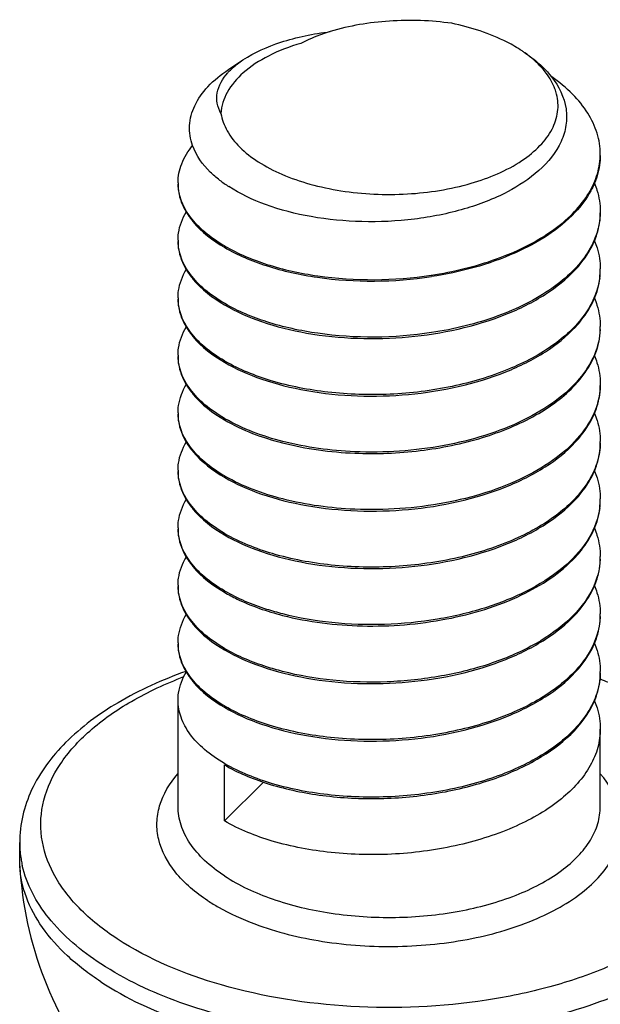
# Model space of a CAD drawing. Header units: millimetres. Extents: x 0 to 4620, y -1280 to 3267.
# Tile 37 of 103: x 2866.76 to 2873.63, y 2012.2 to 2023.86. Entities that reach past the tile are written whole.
import ezdxf

# ---------------------------------------------------------------- set-up
doc = ezdxf.new("R2010")
doc.units = ezdxf.units.MM
doc.header["$LTSCALE"] = 254.1
doc.layers.get('0').update_dxf_attribs({"linetype": 'CONTINUOUS'})

msp = doc.modelspace()

# ---------------------------------------------------------------- linework, layer by layer
at = {"color": 7, "linetype": 'Continuous'}
for p, q in [((2869.229, 2023.269), (2869.401, 2023.384)), ((2873.631, 2016.794), (2873.631, 2016.791)), ((2873.631, 2016.794), (2873.631, 2016.791)), ((2868.632, 2014.544), (2868.632, 2015.802)), ((2873.632, 2014.544), (2873.632, 2015.461)), ((2869.181, 2014.373), (2869.181, 2015.037)), ((2869.181, 2014.373), (2869.644, 2014.831)), ((2866.757, 2013.905), (2866.757, 2014.118)), ((2866.759, 2013.838), (2866.757, 2013.905))]:
    msp.add_line(p, q, dxfattribs=at)
for centre, radius, start, end in [((2871.863, 2022.231), 1.514, 54.591, 56.2029), ((2869.773, 2022.74), 0.739, 135.8885, 138.3836), ((2872.823, 2022.269), 0.809, 355.99, 0.0027), ((2869.212, 2021.929), 0.58, 179.9965, 181.9285), ((2870.073, 2023.18), 1.545, 232.0923, 237.0295), ((2872.826, 2021.589), 0.807, 358.7991, 0.0009), ((2869.212, 2021.248), 0.58, 180.004, 181.6781), ((2870.16, 2022.852), 1.936, 239.6211, 239.8517), ((2872.818, 2020.908), 0.814, 353.3182, 358.7855), ((2872.825, 2020.908), 0.807, 358.7941, 359.9976), ((2872.81, 2020.909), 0.822, 352.5546, 353.3236), ((2869.212, 2020.568), 0.58, 180.004, 181.6781), ((2870.161, 2022.173), 1.938, 239.6211, 239.8539), ((2872.825, 2020.227), 0.807, 357.5974, 0.0028), ((2869.212, 2019.887), 0.58, 180.0034, 181.6768), ((2870.161, 2021.491), 1.937, 239.6211, 239.8528), ((2872.826, 2019.546), 0.807, 358.7948, 0.0014), ((2869.212, 2019.206), 0.58, 180.0032, 181.6763), ((2870.16, 2020.81), 1.936, 239.6211, 239.8516), ((2872.824, 2018.866), 0.808, 358.793, 359.9967), ((2869.212, 2018.525), 0.58, 179.9968, 181.676), ((2870.162, 2020.131), 1.939, 239.6211, 239.8552), ((2872.825, 2018.185), 0.807, 358.794, 359.9974), ((2872.81, 2018.186), 0.822, 352.561, 353.288), ((2872.818, 2018.185), 0.814, 353.2825, 358.7852), ((2869.212, 2017.844), 0.58, 180.0041, 181.6781), ((2870.161, 2019.449), 1.937, 239.6211, 239.8527), ((2872.825, 2017.504), 0.807, 357.8966, 0.0028), ((2869.212, 2017.164), 0.58, 180.0038, 181.6779), ((2870.161, 2018.768), 1.938, 239.6211, 239.8529), ((2872.825, 2016.823), 0.807, 357.9054, 0.0027), ((2869.212, 2016.483), 0.58, 180.0034, 181.6767), ((2870.163, 2018.09), 1.941, 239.6211, 239.8582), ((2872.824, 2016.142), 0.808, 358.7928, 359.9966), ((2870.16, 2017.406), 1.936, 239.6211, 239.8516), ((2870.161, 2016.726), 1.937, 239.6211, 239.8527), ((2867.975, 2014.119), 1.218, 180.0201, 188.3705), ((2867.996, 2014.121), 1.239, 188.3631, 189.8454), ((2868.016, 2014.125), 1.26, 189.8505, 192.8762), ((2871.132, 2014.083), 4.38, 183.2178, 218.9457)]:
    msp.add_arc(centre, radius, start, end, dxfattribs=at)
for points, knots in [([(2871.873, 2023.816), (2871.629, 2023.85), (2871.142, 2023.867), (2870.66, 2023.788), (2870.434, 2023.718)], [0, 0, 0, 0, 0.509508, 1, 1, 1, 1]), ([(2872.706, 2023.489), (2872.649, 2023.527), (2872.39, 2023.677), (2872.099, 2023.769), (2871.873, 2023.816)], [0, 0, 0, 0, 0.226498, 1, 1, 1, 1]), ([(2869.401, 2023.384), (2869.538, 2023.475), (2869.877, 2023.621), (2870.235, 2023.693), (2870.434, 2023.718)], [0, 0, 0, 0, 0.451205, 1, 1, 1, 1]), ([(2870.434, 2023.718), (2870.403, 2023.708), (2870.284, 2023.669), (2870.169, 2023.621), (2870.087, 2023.579)], [0, 0, 0, 0, 0.260932, 1, 1, 1, 1]), ([(2870.087, 2023.579), (2869.955, 2023.541), (2869.713, 2023.449), (2869.409, 2023.255), (2869.205, 2023.02), (2869.145, 2022.836), (2869.14, 2022.749)], [0, 0, 0, 0, 0.311094, 0.579202, 0.804419, 1, 1, 1, 1]), ([(2872.74, 2023.466), (2872.772, 2023.445), (2872.887, 2023.362), (2872.992, 2023.263), (2873.056, 2023.181)], [0, 0, 0, 0, 0.26724, 1, 1, 1, 1]), ([(2872.993, 2023.226), (2872.976, 2023.248), (2872.902, 2023.337), (2872.813, 2023.413), (2872.741, 2023.465)], [0, 0, 0, 0, 0.233863, 1, 1, 1, 1]), ([(2869.243, 2023.254), (2869.254, 2023.265), (2869.303, 2023.313), (2869.358, 2023.355), (2869.401, 2023.384)], [0, 0, 0, 0, 0.235623, 1, 1, 1, 1]), ([(2868.805, 2022.368), (2868.777, 2022.443), (2868.751, 2022.607), (2868.82, 2022.857), (2868.987, 2023.085), (2869.141, 2023.21), (2869.229, 2023.269)], [0, 0, 0, 0, 0.223343, 0.450318, 0.704721, 1, 1, 1, 1]), ([(2869.14, 2022.749), (2869.119, 2022.786), (2869.09, 2022.866), (2869.09, 2023.042), (2869.161, 2023.163), (2869.221, 2023.23)], [0, 0, 0, 0, 0.245638, 0.481491, 1, 1, 1, 1]), ([(2873.115, 2022.977), (2873.11, 2022.998), (2873.082, 2023.087), (2873.035, 2023.169), (2872.993, 2023.226)], [0, 0, 0, 0, 0.23899, 1, 1, 1, 1]), ([(2873.056, 2023.181), (2873.141, 2023.073), (2873.237, 2022.879), (2873.235, 2022.606), (2873.196, 2022.478), (2873.168, 2022.417)], [0, 0, 0, 0, 0.511467, 0.75206, 1, 1, 1, 1]), ([(2873.632, 2022.269), (2873.632, 2022.352), (2873.605, 2022.523), (2873.489, 2022.765), (2873.303, 2022.991), (2873.145, 2023.121), (2873.057, 2023.182)], [0, 0, 0, 0, 0.221273, 0.455912, 0.713794, 1, 1, 1, 1]), ([(2869.14, 2022.749), (2869.152, 2022.678), (2869.207, 2022.53), (2869.364, 2022.335), (2869.588, 2022.162), (2869.87, 2022.017), (2870.2, 2021.904), (2870.566, 2021.826), (2870.953, 2021.788), (2871.472, 2021.79), (2872.075, 2021.885), (2872.608, 2022.105), (2872.917, 2022.352), (2873.067, 2022.549), (2873.141, 2022.764), (2873.132, 2022.909), (2873.115, 2022.977)], [0, 0, 0, 0, 0.044098, 0.093554, 0.15021, 0.214371, 0.285253, 0.361353, 0.44071, 0.521108, 0.67571, 0.809141, 0.865104, 0.913967, 0.957725, 1, 1, 1, 1]), ([(2873.168, 2022.417), (2873.048, 2022.154), (2872.637, 2021.837), (2872.011, 2021.599), (2871.426, 2021.482), (2870.815, 2021.453), (2870.22, 2021.51), (2869.686, 2021.646), (2869.368, 2021.795), (2869.232, 2021.883)], [0, 0, 0, 0, 0.202248, 0.330909, 0.471353, 0.616114, 0.757136, 0.886981, 1, 1, 1, 1]), ([(2868.632, 2021.929), (2868.632, 2022.005), (2868.665, 2022.166), (2868.752, 2022.304), (2868.805, 2022.368)], [0, 0, 0, 0, 0.47589, 1, 1, 1, 1]), ([(2869.124, 2021.961), (2869.085, 2021.99), (2868.954, 2022.103), (2868.847, 2022.25), (2868.805, 2022.368)], [0, 0, 0, 0, 0.278103, 1, 1, 1, 1]), ([(2871.631, 2020.834), (2871.893, 2020.874), (2872.383, 2020.992), (2872.936, 2021.254), (2873.277, 2021.524), (2873.464, 2021.739), (2873.588, 2021.969), (2873.624, 2022.133), (2873.63, 2022.213)], [0, 0, 0, 0, 0.307127, 0.580162, 0.700106, 0.808627, 0.90743, 1, 1, 1, 1]), ([(2873.632, 2022.252), (2873.632, 2022.225), (2873.626, 2022.112), (2873.596, 2022), (2873.563, 2021.922)], [0, 0, 0, 0, 0.246146, 1, 1, 1, 1]), ([(2868.632, 2021.912), (2868.632, 2021.884), (2868.64, 2021.768), (2868.683, 2021.657), (2868.728, 2021.582)], [0, 0, 0, 0, 0.242143, 1, 1, 1, 1]), ([(2869.181, 2021.181), (2869.1, 2021.229), (2868.954, 2021.329), (2868.778, 2021.508), (2868.665, 2021.702), (2868.635, 2021.842), (2868.632, 2021.91)], [0, 0, 0, 0, 0.296228, 0.556973, 0.787717, 1, 1, 1, 1]), ([(2873.563, 2021.922), (2873.551, 2021.892), (2873.491, 2021.768), (2873.408, 2021.657), (2873.336, 2021.58)], [0, 0, 0, 0, 0.23753, 1, 1, 1, 1]), ([(2873.562, 2021.922), (2873.574, 2021.895), (2873.613, 2021.788), (2873.632, 2021.673), (2873.632, 2021.589)], [0, 0, 0, 0, 0.256915, 1, 1, 1, 1]), ([(2868.632, 2021.248), (2868.632, 2021.277), (2868.64, 2021.393), (2868.684, 2021.506), (2868.73, 2021.582)], [0, 0, 0, 0, 0.242002, 1, 1, 1, 1]), ([(2868.728, 2021.582), (2868.752, 2021.542), (2868.873, 2021.374), (2869.042, 2021.245), (2869.181, 2021.164)], [0, 0, 0, 0, 0.222867, 1, 1, 1, 1]), ([(2873.336, 2021.58), (2873.142, 2021.371), (2872.587, 2021.031), (2871.973, 2020.869), (2871.633, 2020.818)], [0, 0, 0, 0, 0.453736, 1, 1, 1, 1]), ([(2873.632, 2021.572), (2873.63, 2021.491), (2873.601, 2021.323), (2873.484, 2021.086), (2873.3, 2020.865), (2872.959, 2020.586), (2872.399, 2020.315), (2871.9, 2020.195), (2871.633, 2020.154)], [0, 0, 0, 0, 0.092554, 0.190829, 0.298719, 0.418226, 0.691426, 1, 1, 1, 1]), ([(2873.562, 2021.238), (2873.574, 2021.265), (2873.613, 2021.372), (2873.632, 2021.487), (2873.632, 2021.572)], [0, 0, 0, 0, 0.256926, 1, 1, 1, 1]), ([(2868.632, 2021.231), (2868.632, 2021.203), (2868.64, 2021.088), (2868.683, 2020.976), (2868.728, 2020.901)], [0, 0, 0, 0, 0.242134, 1, 1, 1, 1]), ([(2869.181, 2020.501), (2869.1, 2020.548), (2868.953, 2020.649), (2868.777, 2020.828), (2868.664, 2021.024), (2868.634, 2021.164), (2868.632, 2021.231)], [0, 0, 0, 0, 0.296326, 0.557064, 0.787724, 1, 1, 1, 1]), ([(2873.336, 2020.899), (2873.361, 2020.925), (2873.45, 2021.028), (2873.523, 2021.146), (2873.562, 2021.238)], [0, 0, 0, 0, 0.264302, 1, 1, 1, 1]), ([(2873.564, 2021.238), (2873.575, 2021.211), (2873.614, 2021.105), (2873.632, 2020.992), (2873.632, 2020.908)], [0, 0, 0, 0, 0.256786, 1, 1, 1, 1]), ([(2869.181, 2021.164), (2869.337, 2021.073), (2869.698, 2020.922), (2870.518, 2020.743), (2871.188, 2020.75), (2871.633, 2020.818)], [0, 0, 0, 0, 0.215577, 0.462479, 1, 1, 1, 1]), ([(2869.188, 2021.177), (2869.343, 2021.087), (2869.704, 2020.938), (2870.521, 2020.76), (2871.188, 2020.767), (2871.631, 2020.834)], [0, 0, 0, 0, 0.215895, 0.462827, 1, 1, 1, 1]), ([(2868.632, 2020.567), (2868.632, 2020.596), (2868.64, 2020.712), (2868.684, 2020.825), (2868.73, 2020.901)], [0, 0, 0, 0, 0.242005, 1, 1, 1, 1]), ([(2868.728, 2020.901), (2868.752, 2020.861), (2868.873, 2020.693), (2869.043, 2020.565), (2869.181, 2020.484)], [0, 0, 0, 0, 0.222876, 1, 1, 1, 1]), ([(2869.181, 2020.484), (2869.32, 2020.402), (2869.639, 2020.264), (2870.366, 2020.085), (2871.357, 2020.055), (2872.321, 2020.261), (2872.972, 2020.581), (2873.232, 2020.787), (2873.336, 2020.899)], [0, 0, 0, 0, 0.109782, 0.234479, 0.508593, 0.776973, 0.895863, 1, 1, 1, 1]), ([(2873.564, 2020.561), (2873.575, 2020.588), (2873.614, 2020.694), (2873.632, 2020.807), (2873.632, 2020.891)], [0, 0, 0, 0, 0.25675, 1, 1, 1, 1]), ([(2873.625, 2020.803), (2873.606, 2020.656), (2873.472, 2020.346), (2873.078, 2019.979), (2872.53, 2019.69), (2871.868, 2019.495), (2871.145, 2019.406), (2870.422, 2019.429), (2869.76, 2019.556), (2869.359, 2019.716), (2869.188, 2019.816)], [0, 0, 0, 0, 0.088153, 0.192075, 0.315045, 0.453581, 0.600361, 0.746268, 0.882059, 1, 1, 1, 1]), ([(2869.181, 2019.82), (2869.1, 2019.867), (2868.953, 2019.968), (2868.777, 2020.147), (2868.664, 2020.343), (2868.634, 2020.483), (2868.632, 2020.551)], [0, 0, 0, 0, 0.296326, 0.557064, 0.787724, 1, 1, 1, 1]), ([(2868.632, 2020.55), (2868.632, 2020.522), (2868.64, 2020.407), (2868.683, 2020.295), (2868.728, 2020.22)], [0, 0, 0, 0, 0.242151, 1, 1, 1, 1]), ([(2873.337, 2020.219), (2873.361, 2020.245), (2873.451, 2020.349), (2873.525, 2020.468), (2873.564, 2020.561)], [0, 0, 0, 0, 0.264456, 1, 1, 1, 1]), ([(2873.562, 2020.562), (2873.573, 2020.535), (2873.613, 2020.427), (2873.632, 2020.312), (2873.632, 2020.227)], [0, 0, 0, 0, 0.256964, 1, 1, 1, 1]), ([(2871.633, 2020.154), (2871.189, 2020.087), (2870.522, 2020.08), (2869.704, 2020.257), (2869.344, 2020.406), (2869.188, 2020.497)], [0, 0, 0, 0, 0.537154, 0.784108, 1, 1, 1, 1]), ([(2868.632, 2019.887), (2868.632, 2019.915), (2868.64, 2020.032), (2868.684, 2020.145), (2868.73, 2020.22)], [0, 0, 0, 0, 0.241996, 1, 1, 1, 1]), ([(2868.728, 2020.22), (2868.752, 2020.18), (2868.873, 2020.012), (2869.042, 2019.884), (2869.181, 2019.803)], [0, 0, 0, 0, 0.222861, 1, 1, 1, 1]), ([(2869.181, 2019.803), (2869.32, 2019.721), (2869.639, 2019.583), (2870.367, 2019.404), (2871.358, 2019.374), (2872.322, 2019.58), (2872.972, 2019.901), (2873.232, 2020.107), (2873.337, 2020.219)], [0, 0, 0, 0, 0.10979, 0.234495, 0.508623, 0.776999, 0.895877, 1, 1, 1, 1]), ([(2873.631, 2020.193), (2873.627, 2020.09), (2873.575, 2019.875), (2873.383, 2019.583), (2873.093, 2019.323), (2872.571, 2019.017), (2871.766, 2018.775), (2871.078, 2018.729), (2870.724, 2018.744)], [0, 0, 0, 0, 0.087795, 0.184091, 0.293403, 0.416866, 0.6981, 1, 1, 1, 1]), ([(2873.564, 2019.88), (2873.575, 2019.906), (2873.614, 2020.012), (2873.632, 2020.126), (2873.632, 2020.21)], [0, 0, 0, 0, 0.256793, 1, 1, 1, 1]), ([(2868.632, 2019.87), (2868.632, 2019.842), (2868.64, 2019.726), (2868.683, 2019.615), (2868.728, 2019.539)], [0, 0, 0, 0, 0.242157, 1, 1, 1, 1]), ([(2869.181, 2019.139), (2869.1, 2019.186), (2868.953, 2019.287), (2868.777, 2019.467), (2868.664, 2019.662), (2868.634, 2019.802), (2868.632, 2019.87)], [0, 0, 0, 0, 0.29633, 0.557066, 0.787723, 1, 1, 1, 1]), ([(2873.337, 2019.538), (2873.361, 2019.564), (2873.451, 2019.668), (2873.525, 2019.786), (2873.564, 2019.88)], [0, 0, 0, 0, 0.264421, 1, 1, 1, 1]), ([(2873.562, 2019.88), (2873.574, 2019.853), (2873.613, 2019.746), (2873.632, 2019.631), (2873.632, 2019.546)], [0, 0, 0, 0, 0.256921, 1, 1, 1, 1]), ([(2868.632, 2019.206), (2868.632, 2019.234), (2868.64, 2019.351), (2868.685, 2019.464), (2868.73, 2019.54)], [0, 0, 0, 0, 0.241992, 1, 1, 1, 1]), ([(2868.728, 2019.539), (2868.752, 2019.5), (2868.873, 2019.331), (2869.042, 2019.203), (2869.181, 2019.122)], [0, 0, 0, 0, 0.222855, 1, 1, 1, 1]), ([(2870.724, 2018.727), (2870.982, 2018.716), (2871.494, 2018.736), (2872.222, 2018.884), (2872.853, 2019.14), (2873.203, 2019.394), (2873.337, 2019.538)], [0, 0, 0, 0, 0.27618, 0.545343, 0.790367, 1, 1, 1, 1]), ([(2873.632, 2019.529), (2873.63, 2019.426), (2873.581, 2019.209), (2873.393, 2018.913), (2873.105, 2018.651), (2872.581, 2018.34), (2871.773, 2018.095), (2871.08, 2018.048), (2870.724, 2018.063)], [0, 0, 0, 0, 0.087732, 0.183728, 0.292742, 0.416044, 0.697481, 1, 1, 1, 1]), ([(2873.562, 2019.196), (2873.574, 2019.222), (2873.613, 2019.329), (2873.632, 2019.444), (2873.632, 2019.529)], [0, 0, 0, 0, 0.256921, 1, 1, 1, 1]), ([(2868.632, 2019.189), (2868.632, 2019.161), (2868.64, 2019.044), (2868.684, 2018.932), (2868.729, 2018.856)], [0, 0, 0, 0, 0.242047, 1, 1, 1, 1]), ([(2869.181, 2018.458), (2869.1, 2018.506), (2868.953, 2018.606), (2868.777, 2018.786), (2868.664, 2018.981), (2868.634, 2019.122), (2868.632, 2019.189)], [0, 0, 0, 0, 0.29633, 0.55706, 0.78772, 1, 1, 1, 1]), ([(2869.181, 2019.122), (2869.394, 2018.997), (2869.903, 2018.81), (2870.436, 2018.739), (2870.724, 2018.727)], [0, 0, 0, 0, 0.46141, 1, 1, 1, 1]), ([(2870.724, 2018.744), (2870.438, 2018.756), (2869.908, 2018.827), (2869.4, 2019.012), (2869.188, 2019.135)], [0, 0, 0, 0, 0.538211, 1, 1, 1, 1]), ([(2873.336, 2018.856), (2873.361, 2018.883), (2873.45, 2018.986), (2873.523, 2019.103), (2873.562, 2019.196)], [0, 0, 0, 0, 0.264318, 1, 1, 1, 1]), ([(2873.564, 2019.196), (2873.575, 2019.169), (2873.614, 2019.063), (2873.632, 2018.949), (2873.632, 2018.865)], [0, 0, 0, 0, 0.256791, 1, 1, 1, 1]), ([(2868.632, 2018.525), (2868.632, 2018.553), (2868.64, 2018.669), (2868.684, 2018.781), (2868.729, 2018.857)], [0, 0, 0, 0, 0.242097, 1, 1, 1, 1]), ([(2868.729, 2018.856), (2868.753, 2018.817), (2868.874, 2018.649), (2869.043, 2018.522), (2869.181, 2018.441)], [0, 0, 0, 0, 0.222982, 1, 1, 1, 1]), ([(2869.181, 2018.441), (2869.32, 2018.36), (2869.639, 2018.221), (2870.366, 2018.043), (2871.357, 2018.012), (2872.321, 2018.218), (2872.971, 2018.539), (2873.232, 2018.744), (2873.336, 2018.856)], [0, 0, 0, 0, 0.109782, 0.234478, 0.508578, 0.776957, 0.895854, 1, 1, 1, 1]), ([(2873.632, 2018.849), (2873.63, 2018.775), (2873.606, 2018.625), (2873.474, 2018.327), (2873.15, 2017.986), (2872.608, 2017.679), (2871.94, 2017.467), (2871.203, 2017.366), (2870.46, 2017.381), (2869.777, 2017.508), (2869.364, 2017.671), (2869.188, 2017.773)], [0, 0, 0, 0, 0.042702, 0.0876, 0.189171, 0.310438, 0.448543, 0.596069, 0.743455, 0.880867, 1, 1, 1, 1]), ([(2873.562, 2018.515), (2873.574, 2018.542), (2873.613, 2018.649), (2873.632, 2018.764), (2873.632, 2018.848)], [0, 0, 0, 0, 0.256926, 1, 1, 1, 1]), ([(2868.632, 2018.508), (2868.632, 2018.48), (2868.64, 2018.365), (2868.683, 2018.253), (2868.728, 2018.178)], [0, 0, 0, 0, 0.242144, 1, 1, 1, 1]), ([(2869.181, 2017.777), (2869.1, 2017.825), (2868.953, 2017.925), (2868.777, 2018.105), (2868.664, 2018.3), (2868.634, 2018.441), (2868.632, 2018.508)], [0, 0, 0, 0, 0.29633, 0.557056, 0.787723, 1, 1, 1, 1]), ([(2870.724, 2018.063), (2870.438, 2018.075), (2869.907, 2018.146), (2869.4, 2018.331), (2869.188, 2018.454)], [0, 0, 0, 0, 0.538202, 1, 1, 1, 1]), ([(2873.336, 2018.176), (2873.361, 2018.202), (2873.45, 2018.305), (2873.523, 2018.422), (2873.562, 2018.515)], [0, 0, 0, 0, 0.264301, 1, 1, 1, 1]), ([(2873.564, 2018.515), (2873.575, 2018.488), (2873.614, 2018.382), (2873.632, 2018.268), (2873.632, 2018.185)], [0, 0, 0, 0, 0.256783, 1, 1, 1, 1]), ([(2868.632, 2017.844), (2868.632, 2017.873), (2868.64, 2017.989), (2868.684, 2018.102), (2868.73, 2018.178)], [0, 0, 0, 0, 0.242, 1, 1, 1, 1]), ([(2868.728, 2018.178), (2868.752, 2018.138), (2868.873, 2017.97), (2869.042, 2017.842), (2869.181, 2017.76)], [0, 0, 0, 0, 0.222865, 1, 1, 1, 1]), ([(2869.181, 2017.76), (2869.32, 2017.679), (2869.639, 2017.541), (2870.366, 2017.362), (2871.357, 2017.332), (2872.321, 2017.538), (2872.972, 2017.858), (2873.232, 2018.064), (2873.336, 2018.176)], [0, 0, 0, 0, 0.109782, 0.23448, 0.508593, 0.776971, 0.895862, 1, 1, 1, 1]), ([(2873.625, 2018.079), (2873.609, 2017.956), (2873.511, 2017.698), (2873.218, 2017.371), (2872.802, 2017.097), (2872.381, 2016.925), (2872.005, 2016.819), (2871.6, 2016.737), (2871.08, 2016.686), (2870.463, 2016.706), (2870.063, 2016.774), (2869.872, 2016.823)], [0, 0, 0, 0, 0.086738, 0.185779, 0.30083, 0.430915, 0.500464, 0.57209, 0.718368, 0.863211, 1, 1, 1, 1]), ([(2873.564, 2017.838), (2873.575, 2017.865), (2873.614, 2017.971), (2873.632, 2018.084), (2873.632, 2018.168)], [0, 0, 0, 0, 0.256752, 1, 1, 1, 1]), ([(2873.337, 2017.496), (2873.362, 2017.522), (2873.451, 2017.626), (2873.525, 2017.745), (2873.564, 2017.838)], [0, 0, 0, 0, 0.264445, 1, 1, 1, 1]), ([(2873.562, 2017.838), (2873.573, 2017.811), (2873.613, 2017.704), (2873.632, 2017.589), (2873.632, 2017.504)], [0, 0, 0, 0, 0.256964, 1, 1, 1, 1]), ([(2868.632, 2017.827), (2868.632, 2017.799), (2868.64, 2017.684), (2868.684, 2017.572), (2868.728, 2017.496)], [0, 0, 0, 0, 0.24213, 1, 1, 1, 1]), ([(2869.181, 2017.097), (2869.1, 2017.144), (2868.953, 2017.245), (2868.777, 2017.424), (2868.664, 2017.62), (2868.634, 2017.76), (2868.632, 2017.827)], [0, 0, 0, 0, 0.296326, 0.557064, 0.787724, 1, 1, 1, 1]), ([(2868.632, 2017.163), (2868.632, 2017.192), (2868.64, 2017.308), (2868.684, 2017.421), (2868.73, 2017.497)], [0, 0, 0, 0, 0.24201, 1, 1, 1, 1]), ([(2868.728, 2017.496), (2868.752, 2017.457), (2868.873, 2017.289), (2869.043, 2017.161), (2869.181, 2017.08)], [0, 0, 0, 0, 0.222883, 1, 1, 1, 1]), ([(2869.869, 2016.807), (2870.177, 2016.728), (2870.83, 2016.648), (2871.795, 2016.726), (2872.667, 2016.988), (2873.16, 2017.306), (2873.337, 2017.496)], [0, 0, 0, 0, 0.260297, 0.533095, 0.787459, 1, 1, 1, 1]), ([(2873.564, 2017.157), (2873.575, 2017.184), (2873.614, 2017.29), (2873.632, 2017.403), (2873.632, 2017.487)], [0, 0, 0, 0, 0.256751, 1, 1, 1, 1]), ([(2873.631, 2017.474), (2873.627, 2017.348), (2873.55, 2017.081), (2873.272, 2016.737), (2872.861, 2016.447), (2872.341, 2016.222), (2871.745, 2016.073), (2871.11, 2016.005), (2870.477, 2016.023), (2870.065, 2016.093), (2869.869, 2016.143)], [0, 0, 0, 0, 0.085985, 0.183366, 0.297083, 0.426706, 0.568249, 0.715669, 0.861934, 1, 1, 1, 1]), ([(2869.181, 2016.416), (2869.1, 2016.463), (2868.953, 2016.564), (2868.777, 2016.743), (2868.664, 2016.939), (2868.634, 2017.079), (2868.632, 2017.147)], [0, 0, 0, 0, 0.296326, 0.557064, 0.787724, 1, 1, 1, 1]), ([(2868.632, 2017.146), (2868.632, 2017.118), (2868.64, 2017.003), (2868.683, 2016.891), (2868.728, 2016.816)], [0, 0, 0, 0, 0.242155, 1, 1, 1, 1]), ([(2873.336, 2016.814), (2873.361, 2016.841), (2873.451, 2016.945), (2873.525, 2017.064), (2873.564, 2017.157)], [0, 0, 0, 0, 0.264465, 1, 1, 1, 1]), ([(2873.562, 2017.158), (2873.573, 2017.131), (2873.613, 2017.023), (2873.632, 2016.908), (2873.632, 2016.823)], [0, 0, 0, 0, 0.256961, 1, 1, 1, 1]), ([(2869.181, 2017.08), (2869.23, 2017.051), (2869.449, 2016.935), (2869.685, 2016.854), (2869.869, 2016.807)], [0, 0, 0, 0, 0.230447, 1, 1, 1, 1]), ([(2869.872, 2016.823), (2869.808, 2016.84), (2869.572, 2016.907), (2869.343, 2017.002), (2869.188, 2017.093)], [0, 0, 0, 0, 0.268946, 1, 1, 1, 1]), ([(2868.632, 2016.483), (2868.632, 2016.511), (2868.64, 2016.628), (2868.685, 2016.741), (2868.73, 2016.816)], [0, 0, 0, 0, 0.241995, 1, 1, 1, 1]), ([(2868.728, 2016.816), (2868.752, 2016.777), (2868.873, 2016.608), (2869.042, 2016.48), (2869.181, 2016.399)], [0, 0, 0, 0, 0.222858, 1, 1, 1, 1]), ([(2869.181, 2016.399), (2869.32, 2016.317), (2869.639, 2016.179), (2870.367, 2016), (2871.357, 2015.97), (2872.321, 2016.176), (2872.972, 2016.497), (2873.232, 2016.702), (2873.336, 2016.814)], [0, 0, 0, 0, 0.109788, 0.234491, 0.508612, 0.776988, 0.89587, 1, 1, 1, 1]), ([(2873.631, 2016.791), (2873.625, 2016.642), (2873.516, 2016.322), (2873.138, 2015.935), (2872.595, 2015.63), (2872.049, 2015.46), (2871.569, 2015.374), (2871.068, 2015.326), (2870.453, 2015.34), (2869.774, 2015.466), (2869.363, 2015.629), (2869.188, 2015.731)], [0, 0, 0, 0, 0.087125, 0.189152, 0.310777, 0.449028, 0.522244, 0.596627, 0.743829, 0.88102, 1, 1, 1, 1]), ([(2873.562, 2016.472), (2873.574, 2016.499), (2873.613, 2016.606), (2873.632, 2016.721), (2873.632, 2016.806)], [0, 0, 0, 0, 0.256918, 1, 1, 1, 1]), ([(2868.632, 2016.466), (2868.632, 2016.438), (2868.64, 2016.322), (2868.683, 2016.211), (2868.728, 2016.135)], [0, 0, 0, 0, 0.242156, 1, 1, 1, 1]), ([(2869.181, 2015.735), (2869.1, 2015.782), (2868.953, 2015.883), (2868.777, 2016.063), (2868.664, 2016.258), (2868.634, 2016.398), (2868.632, 2016.466)], [0, 0, 0, 0, 0.296331, 0.557065, 0.787722, 1, 1, 1, 1]), ([(2873.336, 2016.133), (2873.361, 2016.159), (2873.45, 2016.262), (2873.523, 2016.38), (2873.562, 2016.472)], [0, 0, 0, 0, 0.264325, 1, 1, 1, 1]), ([(2873.564, 2016.473), (2873.575, 2016.446), (2873.614, 2016.34), (2873.632, 2016.226), (2873.632, 2016.142)], [0, 0, 0, 0, 0.256792, 1, 1, 1, 1]), ([(2869.869, 2016.143), (2869.805, 2016.16), (2869.57, 2016.227), (2869.342, 2016.322), (2869.188, 2016.412)], [0, 0, 0, 0, 0.268879, 1, 1, 1, 1]), ([(2868.725, 2016.144), (2868.447, 2016.044), (2867.937, 2015.816), (2867.298, 2015.348), (2866.865, 2014.777), (2866.757, 2014.331), (2866.757, 2014.118)], [0, 0, 0, 0, 0.295565, 0.556561, 0.787035, 1, 1, 1, 1]), ([(2867.913, 2012.976), (2867.75, 2013.083), (2867.463, 2013.309), (2867.144, 2013.721), (2866.988, 2014.171), (2867.017, 2014.634), (2867.227, 2015.074), (2867.592, 2015.471), (2868.095, 2015.818), (2868.487, 2015.999), (2868.7, 2016.081)], [0, 0, 0, 0, 0.136425, 0.255286, 0.361475, 0.463996, 0.573341, 0.697359, 0.839597, 1, 1, 1, 1]), ([(2868.632, 2015.802), (2868.632, 2015.83), (2868.64, 2015.947), (2868.685, 2016.06), (2868.73, 2016.136)], [0, 0, 0, 0, 0.241993, 1, 1, 1, 1]), ([(2868.728, 2016.135), (2868.752, 2016.096), (2868.873, 2015.927), (2869.042, 2015.799), (2869.181, 2015.718)], [0, 0, 0, 0, 0.222856, 1, 1, 1, 1]), ([(2869.181, 2015.718), (2869.32, 2015.636), (2869.639, 2015.498), (2870.366, 2015.319), (2871.357, 2015.289), (2872.321, 2015.495), (2872.971, 2015.816), (2873.232, 2016.021), (2873.336, 2016.133)], [0, 0, 0, 0, 0.109781, 0.234476, 0.508575, 0.776955, 0.895852, 1, 1, 1, 1]), ([(2873.632, 2016.125), (2873.63, 2016.052), (2873.606, 2015.902), (2873.474, 2015.603), (2873.15, 2015.262), (2872.608, 2014.955), (2871.94, 2014.744), (2871.203, 2014.643), (2870.46, 2014.658), (2869.777, 2014.784), (2869.364, 2014.948), (2869.188, 2015.05)], [0, 0, 0, 0, 0.042703, 0.087601, 0.189173, 0.310439, 0.448543, 0.59607, 0.743456, 0.880867, 1, 1, 1, 1]), ([(2873.562, 2015.791), (2873.574, 2015.818), (2873.613, 2015.925), (2873.632, 2016.04), (2873.632, 2016.125)], [0, 0, 0, 0, 0.256922, 1, 1, 1, 1]), ([(2873.629, 2016.055), (2873.695, 2016.029), (2873.944, 2015.923), (2874.184, 2015.795), (2874.351, 2015.685)], [0, 0, 0, 0, 0.262817, 1, 1, 1, 1]), ([(2869.181, 2015.054), (2869.098, 2015.103), (2868.949, 2015.205), (2868.771, 2015.389), (2868.658, 2015.59), (2868.632, 2015.733), (2868.632, 2015.802)], [0, 0, 0, 0, 0.29699, 0.557561, 0.787708, 1, 1, 1, 1]), ([(2869.181, 2015.037), (2869.339, 2014.944), (2869.707, 2014.792), (2870.317, 2014.661), (2870.988, 2014.622), (2871.67, 2014.679), (2872.314, 2014.833), (2872.999, 2015.124), (2873.436, 2015.495), (2873.562, 2015.791)], [0, 0, 0, 0, 0.114666, 0.246149, 0.388063, 0.53262, 0.671864, 0.798881, 1, 1, 1, 1]), ([(2873.564, 2015.792), (2873.575, 2015.765), (2873.614, 2015.659), (2873.632, 2015.545), (2873.632, 2015.461)], [0, 0, 0, 0, 0.256789, 1, 1, 1, 1]), ([(2874.351, 2015.685), (2874.509, 2015.582), (2874.79, 2015.362), (2875.106, 2014.963), (2875.268, 2014.529), (2875.258, 2014.079), (2875.076, 2013.648), (2874.743, 2013.255), (2874.278, 2012.908), (2873.697, 2012.617), (2873.021, 2012.39), (2872.011, 2012.181), (2870.692, 2012.124), (2869.2, 2012.358), (2868.288, 2012.73), (2867.913, 2012.976)], [0, 0, 0, 0, 0.056138, 0.105229, 0.149101, 0.191161, 0.235507, 0.285382, 0.342411, 0.40679, 0.477703, 0.553663, 0.712606, 0.866644, 1, 1, 1, 1]), ([(2873.632, 2015.461), (2873.632, 2015.388), (2873.611, 2015.237), (2873.483, 2014.935), (2873.162, 2014.59), (2872.619, 2014.279), (2871.949, 2014.065), (2871.207, 2013.962), (2870.459, 2013.977), (2869.773, 2014.105), (2869.358, 2014.27), (2869.181, 2014.373)], [0, 0, 0, 0, 0.042695, 0.087469, 0.188679, 0.309733, 0.447871, 0.595618, 0.743285, 0.880884, 1, 1, 1, 1]), ([(2868.986, 2013.428), (2868.842, 2013.522), (2868.594, 2013.726), (2868.403, 2014.073), (2868.373, 2014.352), (2868.418, 2014.631), (2868.534, 2014.82), (2868.63, 2014.93)], [0, 0, 0, 0, 0.289092, 0.530326, 0.642271, 0.754784, 1, 1, 1, 1]), ([(2869.54, 2013.153), (2869.799, 2013.057), (2870.361, 2012.919), (2871.231, 2012.863), (2872.092, 2012.951), (2872.858, 2013.175), (2873.385, 2013.473), (2873.679, 2013.769), (2873.821, 2013.997), (2873.889, 2014.239), (2873.876, 2014.574), (2873.744, 2014.804), (2873.632, 2014.932)], [0, 0, 0, 0, 0.147199, 0.304942, 0.46131, 0.604667, 0.726301, 0.778167, 0.824707, 0.867612, 0.909438, 1, 1, 1, 1]), ([(2869.181, 2013.723), (2869.098, 2013.777), (2868.948, 2013.892), (2868.77, 2014.095), (2868.658, 2014.314), (2868.632, 2014.469), (2868.632, 2014.544)], [0, 0, 0, 0, 0.290599, 0.549507, 0.782302, 1, 1, 1, 1]), ([(2869.181, 2013.723), (2869.356, 2013.608), (2869.769, 2013.419), (2870.456, 2013.259), (2871.204, 2013.211), (2871.946, 2013.281), (2872.615, 2013.462), (2873.088, 2013.704), (2873.369, 2013.946), (2873.518, 2014.134), (2873.611, 2014.335), (2873.632, 2014.476), (2873.632, 2014.544)], [0, 0, 0, 0, 0.123265, 0.263943, 0.413703, 0.562481, 0.700389, 0.819666, 0.871274, 0.917716, 0.960028, 1, 1, 1, 1]), ([(2867.718, 2012.469), (2867.578, 2012.56), (2867.325, 2012.753), (2867.021, 2013.09), (2866.822, 2013.453), (2866.766, 2013.712), (2866.759, 2013.838)], [0, 0, 0, 0, 0.289447, 0.548623, 0.782319, 1, 1, 1, 1]), ([(2867.718, 2012.682), (2867.487, 2012.833), (2867.091, 2013.159), (2866.839, 2013.62), (2866.788, 2013.844)], [0, 0, 0, 0, 0.545378, 1, 1, 1, 1]), ([(2875.476, 2013.844), (2875.45, 2013.73), (2875.361, 2013.498), (2875.141, 2013.178), (2874.836, 2012.88), (2874.304, 2012.505), (2873.464, 2012.137), (2872.313, 2011.873), (2871.066, 2011.789), (2869.824, 2011.892), (2868.689, 2012.174), (2868.008, 2012.491), (2867.718, 2012.682)], [0, 0, 0, 0, 0.040774, 0.085021, 0.133862, 0.187796, 0.31034, 0.448844, 0.595814, 0.742305, 0.879447, 1, 1, 1, 1]), ([(2867.718, 2012.469), (2868.02, 2012.27), (2868.732, 2011.943), (2869.918, 2011.662), (2871.211, 2011.574), (2872.497, 2011.686), (2873.663, 2011.99), (2874.495, 2012.399), (2874.998, 2012.811), (2875.27, 2013.133), (2875.448, 2013.477), (2875.498, 2013.72), (2875.505, 2013.838)], [0, 0, 0, 0, 0.122599, 0.262415, 0.411388, 0.559758, 0.697868, 0.818004, 0.870195, 0.917211, 0.95994, 1, 1, 1, 1]), ([(2868.986, 2013.428), (2869.026, 2013.401), (2869.203, 2013.294), (2869.392, 2013.209), (2869.54, 2013.153)], [0, 0, 0, 0, 0.23562, 1, 1, 1, 1])]:
    msp.add_open_spline(points, degree=3, knots=knots, dxfattribs=at)

doc.saveas('drawing.dxf')
